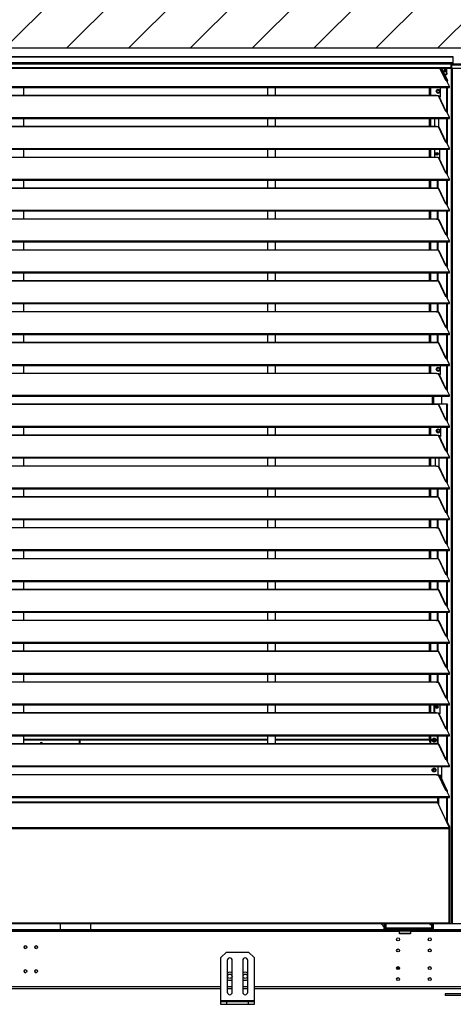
# Model space of a CAD drawing. Header units: millimetres. Extents: x 0 to 39025, y 0 to 11880.
# Tile 4 of 54: x 11210 to 11998, y 8102 to 9891. Entities that reach past the tile are written whole.
import ezdxf

# ---------------------------------------------------------------- set-up
doc = ezdxf.new("R2010")
doc.units = ezdxf.units.MM
doc.layers.add('ODMIKI funkcionalni', color=253, linetype='Continuous')

msp = doc.modelspace()

# ---------------------------------------------------------------- hatches: boundary and pattern name
at = {"layer": 'ODMIKI funkcionalni'}
h = msp.add_hatch(dxfattribs=at)
h.set_pattern_fill('ANSI31', color=256, scale=25)
h.set_pattern_definition([(45, (-564.38, 0), (-56.1266, 56.1266), [])])
h.paths.add_polyline_path([(14422.7, 10824.8), (9922.6, 10824.8), (9922.6, 8118.1), (10422.5, 8118.1), (10422.5, 9839.9), (13624.1, 9839.9), (13624.1, 8118.1), (14422.7, 8118.1)])

# ---------------------------------------------------------------- linework, layer by layer
at = {"color": 7, "linetype": 'Continuous', "lineweight": 25, "ltscale": 20}
for p, q in [((11996.7, 9823.9), (10423.6, 9823.9)), ((10423.7, 9823.9), (11996.7, 9823.9)), ((11996.7, 9823.9), (11996.7, 9811.4)), ((10423.7, 9813.5), (11996.7, 9813.5)), ((11993.2, 9810.6), (10427.1, 9810.6)), ((11993.2, 9813.5), (11993.2, 9803.4)), ((11996.7, 9812.5), (11993.2, 9812.5)), ((11993.6, 9812.4), (11993.2, 9812.4)), ((11993.6, 9811.4), (11993.2, 9811.4)), ((11994.7, 9810.9), (11993.2, 9811)), ((11994.7, 9809.9), (11993.2, 9810)), ((11993.8, 9809.5), (11993.2, 9809.6)), ((11993.8, 9808.5), (11993.2, 9808.6)), ((11993.8, 9808.4), (11993.2, 9808.5)), ((11994.2, 9808.5), (11993.2, 9808.5)), ((11993.6, 9812.4), (11993.6, 9811.4)), ((11993.6, 9812.4), (11996.7, 9812.4)), ((11993.6, 9811.4), (11996.7, 9811.4)), ((11993.8, 9809.5), (11993.8, 9808.5)), ((11994.7, 9809.5), (11993.8, 9809.5)), ((11994.3, 9808.4), (11993.8, 9808.4)), ((11993.8, 9808.4), (11993.9, 9808.3)), ((11993.9, 9808.3), (11994.7, 9808.3)), ((11993.9, 9808.3), (11993.9, 8248.1)), ((11994.7, 9810.9), (12050.7, 9810.9)), ((11994.7, 9810.9), (11994.7, 9804.4)), ((11994.7, 9809), (12050.7, 9809)), ((10427.1, 9804.5), (11993.2, 9804.5)), ((10427.1, 9803.4), (11993.2, 9803.4)), ((11983.9, 9780.6), (11973.2, 9803.4)), ((11984.9, 9780.8), (11974.3, 9803.4)), ((11975.4, 9803.4), (11986, 9780.7)), ((11976.3, 9803.4), (11986.9, 9780.7)), ((11985.1, 9791.4), (11982, 9791.4)), ((11983.1, 9803), (11982.5, 9800)), ((11982.5, 9800), (11983.1, 9796.8)), ((11982.5, 9800), (11983.7, 9800)), ((11984.1, 9791.4), (11985.1, 9794.4)), ((11985.1, 9794.4), (11985.1, 9803.4)), ((11985.1, 9794.4), (11986, 9794.4)), ((11986, 9794.4), (11985.1, 9791.4)), ((11986, 9794.4), (11986, 9803.4)), ((11994.7, 9804.4), (11995.7, 9803.4)), ((11995.7, 9803.5), (11995.7, 8248.1)), ((11995.7, 9803.4), (12049.7, 9803.4)), ((10429.7, 9769.7), (11990.6, 9769.7)), ((11985.4, 9780.8), (11983.9, 9780.6)), ((11990.6, 9769.7), (11985.4, 9780.8)), ((11986, 9779.6), (11986, 9780.7)), ((11986, 9780.7), (11986.9, 9780.7)), ((11986.9, 9777.5), (11986.9, 9780.7)), ((11990.6, 9768), (11990.6, 9769.7)), ((10429.7, 9768), (11990.6, 9768)), ((10453.2, 9753.9), (11967.2, 9753.9)), ((10453.2, 9753.6), (11967.2, 9753.6)), ((11217.7, 9753.9), (11217.7, 9768)), ((11660, 9768), (11660, 9753.9)), ((11675, 9753.9), (11675, 9768)), ((11954.7, 9753.9), (11954.7, 9768)), ((11956.7, 9753.9), (11956.7, 9768)), ((11967.2, 9752.8), (11967.2, 9753.9)), ((11970.7, 9752.8), (11967.2, 9752.8)), ((11967.6, 9759.9), (11968.1, 9760.2)), ((11983.9, 9724.5), (11970.7, 9752.8)), ((11974.2, 9752.3), (11972, 9752.3)), ((11984.9, 9724.7), (11972.2, 9751.9)), ((11972.4, 9762.7), (11972.8, 9762.9)), ((11972.5, 9751.3), (11974.2, 9751.3)), ((11974.2, 9751.3), (11974.2, 9768)), ((11986, 9723.5), (11986, 9768)), ((11986.9, 9721.4), (11986.9, 9768)), ((11985.4, 9724.8), (11983.9, 9724.5)), ((11990.6, 9713.6), (11985.4, 9724.8)), ((10429.7, 9713.6), (11990.6, 9713.6)), ((10429.7, 9711.9), (11990.6, 9711.9)), ((10453.2, 9697.8), (11967.2, 9697.8)), ((10453.2, 9697.5), (11967.2, 9697.5)), ((11217.7, 9697.8), (11217.7, 9711.9)), ((11660, 9711.9), (11660, 9697.8)), ((11675, 9697.8), (11675, 9711.9)), ((11954.7, 9697.8), (11954.7, 9711.9)), ((11956.7, 9697.8), (11956.7, 9711.9)), ((11964.2, 9697.8), (11964.2, 9711.9)), ((11967.2, 9696.7), (11967.2, 9697.8)), ((11970.7, 9711.9), (11970.7, 9696.7)), ((11970.7, 9711.9), (11970.7, 9696.7)), ((11970.7, 9711.6), (11970.7, 9711.6)), ((11986, 9667.4), (11986, 9711.9)), ((11986.9, 9665.4), (11986.9, 9711.9)), ((11990.6, 9711.9), (11990.6, 9713.6)), ((11970.7, 9696.7), (11967.2, 9696.7)), ((11983.9, 9668.4), (11970.7, 9696.7)), ((11984.9, 9668.6), (11972.2, 9695.8)), ((11985.4, 9668.7), (11983.9, 9668.4)), ((11990.6, 9657.5), (11985.4, 9668.7)), ((10429.7, 9657.5), (11990.6, 9657.5)), ((10429.7, 9655.8), (11990.6, 9655.8)), ((11217.7, 9641.7), (11217.7, 9655.8)), ((11660, 9655.8), (11660, 9641.7)), ((11675, 9641.7), (11675, 9655.8)), ((11954.7, 9641.7), (11954.7, 9655.8)), ((11956.7, 9641.7), (11956.7, 9655.8)), ((11963.7, 9655.8), (11963.7, 9641.7)), ((11972.9, 9655.8), (11972.9, 9638.3)), ((11986, 9611.3), (11986, 9655.8)), ((11986.9, 9609.3), (11986.9, 9655.8)), ((11990.6, 9655.8), (11990.6, 9657.5)), ((10453.2, 9641.7), (11967.2, 9641.7)), ((10453.2, 9641.4), (11967.2, 9641.4)), ((11967.2, 9640.6), (11967.2, 9641.7)), ((11970.7, 9640.6), (11967.2, 9640.6)), ((11983.9, 9612.3), (11970.7, 9640.6)), ((11984.9, 9612.5), (11972.2, 9639.7)), ((11985.4, 9612.6), (11983.9, 9612.3)), ((11990.6, 9601.4), (11985.4, 9612.6)), ((10429.7, 9601.4), (11990.6, 9601.4)), ((10429.7, 9599.7), (11990.6, 9599.7)), ((11217.7, 9585.6), (11217.7, 9599.7)), ((11660, 9599.7), (11660, 9585.6)), ((11675, 9585.6), (11675, 9599.7)), ((11954.7, 9585.6), (11954.7, 9599.7)), ((11956.7, 9585.6), (11956.7, 9599.7)), ((11969.2, 9584.5), (11969.2, 9599.7)), ((11970.2, 9584.5), (11970.2, 9599.7)), ((11986, 9555.2), (11986, 9599.7)), ((11986.9, 9553.2), (11986.9, 9599.7)), ((11990.6, 9599.7), (11990.6, 9601.4)), ((10453.2, 9585.6), (11967.2, 9585.6)), ((10453.2, 9585.3), (11967.2, 9585.3)), ((11967.2, 9584.5), (11967.2, 9585.6)), ((11970.7, 9584.5), (11967.2, 9584.5)), ((11983.9, 9556.2), (11970.7, 9584.5)), ((11984.9, 9556.4), (11972.2, 9583.6)), ((11985.4, 9556.5), (11983.9, 9556.2)), ((11990.6, 9545.3), (11985.4, 9556.5)), ((10429.7, 9545.3), (11990.6, 9545.3)), ((10429.7, 9543.7), (11990.6, 9543.7)), ((11217.7, 9529.5), (11217.7, 9543.7)), ((11660, 9543.7), (11660, 9529.5)), ((11675, 9529.5), (11675, 9543.7)), ((11954.7, 9529.5), (11954.7, 9543.7)), ((11956.7, 9529.5), (11956.7, 9543.7)), ((11969.2, 9528.4), (11969.2, 9543.7)), ((11970.2, 9528.4), (11970.2, 9543.7)), ((11986, 9499.1), (11986, 9543.7)), ((11986.9, 9497.1), (11986.9, 9543.7)), ((11990.6, 9543.7), (11990.6, 9545.3)), ((10453.2, 9529.5), (11967.2, 9529.5)), ((10453.2, 9529.2), (11967.2, 9529.2)), ((11967.2, 9528.4), (11967.2, 9529.5)), ((11970.7, 9528.4), (11967.2, 9528.4)), ((11983.9, 9500.2), (11970.7, 9528.4)), ((11984.9, 9500.3), (11972.2, 9527.5)), ((10429.7, 9489.2), (11990.6, 9489.2)), ((10429.7, 9487.6), (11990.6, 9487.6)), ((11217.7, 9473.4), (11217.7, 9487.6)), ((11660, 9487.6), (11660, 9473.4)), ((11675, 9473.4), (11675, 9487.6)), ((11954.7, 9473.4), (11954.7, 9487.6)), ((11956.7, 9473.4), (11956.7, 9487.6)), ((11969.2, 9472.3), (11969.2, 9487.6)), ((11970.2, 9472.3), (11970.2, 9487.6)), ((11985.4, 9500.4), (11983.9, 9500.2)), ((11990.6, 9489.2), (11985.4, 9500.4)), ((11986, 9443), (11986, 9487.6)), ((11986.9, 9441), (11986.9, 9487.6)), ((11990.6, 9487.6), (11990.6, 9489.2)), ((10453.2, 9473.4), (11967.2, 9473.4)), ((10453.2, 9473.1), (11967.2, 9473.1)), ((11967.2, 9472.3), (11967.2, 9473.4)), ((11970.7, 9472.3), (11967.2, 9472.3)), ((11983.9, 9444.1), (11970.7, 9472.3)), ((11984.9, 9444.2), (11972.2, 9471.4)), ((10429.7, 9433.1), (11990.6, 9433.1)), ((10429.7, 9431.5), (11990.6, 9431.5)), ((11217.7, 9417.3), (11217.7, 9431.5)), ((11660, 9431.5), (11660, 9417.3)), ((11675, 9417.3), (11675, 9431.5)), ((11954.7, 9417.3), (11954.7, 9431.5)), ((11956.7, 9417.3), (11956.7, 9431.5)), ((11969.2, 9416.2), (11969.2, 9431.5)), ((11970.2, 9416.2), (11970.2, 9431.5)), ((11985.4, 9444.3), (11983.9, 9444.1)), ((11990.6, 9433.1), (11985.4, 9444.3)), ((11986, 9386.9), (11986, 9431.5)), ((11986.9, 9384.9), (11986.9, 9431.5)), ((11990.6, 9431.5), (11990.6, 9433.1)), ((10453.2, 9417.3), (11967.2, 9417.3)), ((10453.2, 9417), (11967.2, 9417)), ((11967.2, 9416.2), (11967.2, 9417.3)), ((11970.7, 9416.2), (11967.2, 9416.2)), ((11983.9, 9388), (11970.7, 9416.2)), ((11984.9, 9388.1), (11972.2, 9415.4)), ((10429.7, 9377), (11990.6, 9377)), ((10429.7, 9375.4), (11990.6, 9375.4)), ((11217.7, 9361.2), (11217.7, 9375.4)), ((11660, 9375.4), (11660, 9361.2)), ((11675, 9361.2), (11675, 9375.4)), ((11954.7, 9361.2), (11954.7, 9375.4)), ((11956.7, 9361.2), (11956.7, 9375.4)), ((11969.2, 9360.1), (11969.2, 9375.4)), ((11970.2, 9360.1), (11970.2, 9375.4)), ((11985.4, 9388.2), (11983.9, 9388)), ((11990.6, 9377), (11985.4, 9388.2)), ((11986, 9330.8), (11986, 9375.4)), ((11986.9, 9328.8), (11986.9, 9375.4)), ((11990.6, 9375.4), (11990.6, 9377)), ((10453.2, 9361.2), (11967.2, 9361.2)), ((10453.2, 9360.9), (11967.2, 9360.9)), ((11967.2, 9360.1), (11967.2, 9361.2)), ((11970.7, 9360.1), (11967.2, 9360.1)), ((11983.9, 9331.9), (11970.7, 9360.1)), ((11984.9, 9332.1), (11972.2, 9359.3)), ((11985.4, 9332.1), (11983.9, 9331.9)), ((11990.6, 9320.9), (11985.4, 9332.1)), ((10429.7, 9320.9), (11990.6, 9320.9)), ((10429.7, 9319.3), (11990.6, 9319.3)), ((10453.2, 9305.1), (11967.2, 9305.1)), ((10453.2, 9304.9), (11967.2, 9304.9)), ((11217.7, 9305.1), (11217.7, 9319.3)), ((11660, 9319.3), (11660, 9305.1)), ((11675, 9305.1), (11675, 9319.3)), ((11954.7, 9305.1), (11954.7, 9319.3)), ((11956.7, 9305.1), (11956.7, 9319.3)), ((11967.2, 9304.1), (11967.2, 9305.1)), ((11970.7, 9304.1), (11967.2, 9304.1)), ((11969.2, 9304.1), (11969.2, 9319.3)), ((11970.2, 9304.1), (11970.2, 9319.3)), ((11983.9, 9275.8), (11970.7, 9304.1)), ((11986, 9274.8), (11986, 9319.3)), ((11986.9, 9272.7), (11986.9, 9319.3)), ((11990.6, 9319.3), (11990.6, 9320.9)), ((11984.9, 9276), (11972.2, 9303.2)), ((11985.4, 9276), (11983.9, 9275.8)), ((11990.6, 9264.8), (11985.4, 9276)), ((10429.7, 9264.8), (11990.6, 9264.8)), ((10429.7, 9263.2), (11990.6, 9263.2)), ((11217.7, 9249.1), (11217.7, 9263.2)), ((11660, 9263.2), (11660, 9249.1)), ((11675, 9249.1), (11675, 9263.2)), ((11954.7, 9249.1), (11954.7, 9263.2)), ((11956.7, 9249.1), (11956.7, 9263.2)), ((11967.6, 9254.9), (11968.1, 9255.2)), ((11972.4, 9257.7), (11972.8, 9257.9)), ((11974.2, 9246.3), (11974.2, 9263.2)), ((11986, 9218.7), (11986, 9263.2)), ((11986.9, 9216.6), (11986.9, 9263.2)), ((11990.6, 9263.2), (11990.6, 9264.8)), ((10453.2, 9249.1), (11967.2, 9249.1)), ((10453.2, 9248.8), (11967.2, 9248.8)), ((11967.2, 9248), (11967.2, 9249.1)), ((11970.7, 9248), (11967.2, 9248)), ((11983.9, 9219.7), (11970.7, 9248)), ((11974.2, 9247.3), (11972.1, 9247.3)), ((11984.9, 9219.9), (11972.2, 9247.1)), ((11972.6, 9246.3), (11974.2, 9246.3)), ((11985.4, 9219.9), (11983.9, 9219.7)), ((11990.6, 9208.8), (11985.4, 9219.9)), ((10429.7, 9208.8), (11990.6, 9208.8)), ((10429.7, 9207.1), (11990.6, 9207.1)), ((11954.7, 9207.1), (11954.7, 9207.1)), ((11954.7, 9207.1), (11986.3, 9207.1)), ((11956.7, 9207.1), (11956.7, 9207.1)), ((11959.2, 9207.1), (11959.2, 9193)), ((11962, 9207.1), (11962, 9193)), ((11969.2, 9207.1), (11969.2, 9207.1)), ((11970.2, 9207.1), (11970.2, 9207.1)), ((11976.6, 9193), (11976.6, 9207.1)), ((11985.3, 9207.1), (11985.4, 9207.1)), ((11986.3, 9207.1), (11986.3, 9207.1)), ((11990.6, 9207.1), (11990.6, 9208.8)), ((10434, 9193), (11986.3, 9193)), ((10453.2, 9192.7), (11967.2, 9192.7)), ((11967.2, 9191.9), (11967.2, 9193)), ((11970.7, 9191.9), (11967.2, 9191.9)), ((11969.2, 9191.9), (11969.2, 9193)), ((11970.2, 9191.9), (11970.2, 9193)), ((11983.9, 9163.6), (11970.7, 9191.9)), ((11984.9, 9163.8), (11972.2, 9191)), ((11986, 9191), (11985.3, 9193)), ((11986, 9162.6), (11986, 9191)), ((11986.9, 9191), (11986, 9191)), ((11986.3, 9193), (11986.9, 9191)), ((11986.9, 9160.5), (11986.9, 9191)), ((11985.4, 9163.9), (11983.9, 9163.6)), ((11990.6, 9152.7), (11985.4, 9163.9)), ((10429.7, 9152.7), (11990.6, 9152.7)), ((10429.7, 9151), (11990.6, 9151)), ((11217.7, 9136.9), (11217.7, 9151)), ((11660, 9151), (11660, 9136.9)), ((11675, 9136.9), (11675, 9151)), ((11954.7, 9136.9), (11954.7, 9151)), ((11956.7, 9136.9), (11956.7, 9151)), ((11967.6, 9145.8), (11968.1, 9145.5)), ((11972.4, 9143), (11972.8, 9142.8)), ((11974.6, 9151), (11974.6, 9134.1)), ((11986, 9106.5), (11986, 9151)), ((11986.9, 9104.5), (11986.9, 9151)), ((11990.6, 9151), (11990.6, 9152.7)), ((10453.2, 9136.9), (11967.2, 9136.9)), ((10453.2, 9136.6), (11967.2, 9136.6)), ((11967.2, 9135.8), (11967.2, 9136.9)), ((11970.7, 9135.8), (11967.2, 9135.8)), ((11983.9, 9107.5), (11970.7, 9135.8)), ((11973.2, 9135.1), (11972.1, 9135.1)), ((11984.9, 9107.7), (11972.2, 9134.9)), ((11972.6, 9134.1), (11974.6, 9134.1)), ((11973.2, 9135.1), (11974.6, 9136.4)), ((11985.4, 9107.8), (11983.9, 9107.5)), ((11990.6, 9096.6), (11985.4, 9107.8)), ((10429.7, 9096.6), (11990.6, 9096.6)), ((10429.7, 9094.9), (11990.6, 9094.9)), ((11217.7, 9080.8), (11217.7, 9094.9)), ((11660, 9094.9), (11660, 9080.8)), ((11675, 9080.8), (11675, 9094.9)), ((11954.7, 9080.8), (11954.7, 9094.9)), ((11956.7, 9080.8), (11956.7, 9094.9)), ((11965.2, 9080.8), (11965.2, 9094.9)), ((11971.3, 9094.9), (11971.3, 9079.6)), ((11986, 9050.4), (11986, 9094.9)), ((11986.9, 9048.4), (11986.9, 9094.9)), ((11990.6, 9094.9), (11990.6, 9096.6)), ((10453.2, 9080.8), (11967.2, 9080.8)), ((10453.2, 9080.5), (11967.2, 9080.5)), ((11967.2, 9079.7), (11967.2, 9080.8)), ((11970.7, 9079.7), (11967.2, 9079.7)), ((11983.9, 9051.4), (11970.7, 9079.7)), ((11984.9, 9051.6), (11972.2, 9078.8)), ((10429.7, 9040.5), (11990.6, 9040.5)), ((10429.7, 9038.8), (11990.6, 9038.8)), ((11217.7, 9024.7), (11217.7, 9038.8)), ((11660, 9038.8), (11660, 9024.7)), ((11675, 9024.7), (11675, 9038.8)), ((11954.7, 9024.7), (11954.7, 9038.8)), ((11956.7, 9024.7), (11956.7, 9038.8)), ((11969.2, 9023.6), (11969.2, 9038.8)), ((11970.2, 9023.6), (11970.2, 9038.8)), ((11985.4, 9051.7), (11983.9, 9051.4)), ((11990.6, 9040.5), (11985.4, 9051.7)), ((11986, 8994.3), (11986, 9038.8)), ((11986.9, 8992.3), (11986.9, 9038.8)), ((11990.6, 9038.8), (11990.6, 9040.5)), ((10453.2, 9024.7), (11967.2, 9024.7)), ((10453.2, 9024.4), (11967.2, 9024.4)), ((11967.2, 9023.6), (11967.2, 9024.7)), ((11970.7, 9023.6), (11967.2, 9023.6)), ((11983.9, 8995.3), (11970.7, 9023.6)), ((11984.9, 8995.5), (11972.2, 9022.7)), ((10429.7, 8984.4), (11990.6, 8984.4)), ((10429.7, 8982.8), (11990.6, 8982.8)), ((11217.7, 8968.6), (11217.7, 8982.8)), ((11660, 8982.8), (11660, 8968.6)), ((11675, 8968.6), (11675, 8982.8)), ((11954.7, 8968.6), (11954.7, 8982.8)), ((11956.7, 8968.6), (11956.7, 8982.8)), ((11969.2, 8967.5), (11969.2, 8982.8)), ((11970.2, 8967.5), (11970.2, 8982.8)), ((11985.4, 8995.6), (11983.9, 8995.3)), ((11990.6, 8984.4), (11985.4, 8995.6)), ((11986, 8938.2), (11986, 8982.8)), ((11986.9, 8936.2), (11986.9, 8982.8)), ((11990.6, 8982.8), (11990.6, 8984.4)), ((10453.2, 8968.6), (11967.2, 8968.6)), ((10453.2, 8968.3), (11967.2, 8968.3)), ((11967.2, 8967.5), (11967.2, 8968.6)), ((11970.7, 8967.5), (11967.2, 8967.5)), ((11970.7, 8967.5), (11983.6, 8939.8)), ((11984.9, 8939.4), (11972.2, 8966.6)), ((10429.7, 8928.3), (11990.6, 8928.3)), ((11983.9, 8939.3), (11983.6, 8939.8)), ((11985.4, 8939.5), (11983.9, 8939.3)), ((11990.6, 8928.3), (11985.4, 8939.5)), ((11990.6, 8926.7), (11990.6, 8928.3)), ((10429.7, 8926.7), (11990.6, 8926.7)), ((10453.2, 8912.5), (11967.2, 8912.5)), ((10453.2, 8912.2), (11967.2, 8912.2)), ((11217.7, 8912.5), (11217.7, 8926.7)), ((11660, 8926.7), (11660, 8912.5)), ((11675, 8912.5), (11675, 8926.7)), ((11954.7, 8912.5), (11954.7, 8926.7)), ((11956.7, 8912.5), (11956.7, 8926.7)), ((11967.2, 8911.4), (11967.2, 8912.5)), ((11970.7, 8911.4), (11967.2, 8911.4)), ((11969.2, 8911.4), (11969.2, 8926.7)), ((11970.2, 8911.4), (11970.2, 8926.7)), ((11970.7, 8911.4), (11983.6, 8883.7)), ((11984.9, 8883.3), (11972.2, 8910.5)), ((11986, 8882.1), (11986, 8926.7)), ((11986.9, 8880.1), (11986.9, 8926.7)), ((11983.9, 8883.2), (11983.6, 8883.7)), ((11985.4, 8883.4), (11983.9, 8883.2)), ((11990.6, 8872.2), (11985.4, 8883.4)), ((10429.7, 8872.2), (11990.6, 8872.2)), ((10429.7, 8870.6), (11990.6, 8870.6)), ((10453.2, 8856.4), (11967.2, 8856.4)), ((11217.7, 8856.4), (11217.7, 8870.6)), ((11660, 8870.6), (11660, 8856.4)), ((11675, 8856.4), (11675, 8870.6)), ((11954.7, 8856.4), (11954.7, 8870.6)), ((11956.7, 8856.4), (11956.7, 8870.6)), ((11967.2, 8855.3), (11967.2, 8856.4)), ((11969.2, 8855.3), (11969.2, 8870.6)), ((11970.2, 8855.3), (11970.2, 8870.6)), ((11986, 8826), (11986, 8870.6)), ((11986.9, 8824), (11986.9, 8870.6)), ((11990.6, 8870.6), (11990.6, 8872.2)), ((10453.2, 8856.1), (11967.2, 8856.1)), ((11970.7, 8855.3), (11967.2, 8855.3)), ((11983.9, 8827.1), (11970.7, 8855.3)), ((11984.9, 8827.2), (11972.2, 8854.5)), ((11985.4, 8827.3), (11983.9, 8827.1)), ((11990.6, 8816.1), (11985.4, 8827.3)), ((10429.7, 8816.1), (11990.6, 8816.1)), ((10429.7, 8814.5), (11990.6, 8814.5)), ((11217.7, 8800.3), (11217.7, 8814.5)), ((11660, 8814.5), (11660, 8800.3)), ((11675, 8800.3), (11675, 8814.5)), ((11954.7, 8800.3), (11954.7, 8814.5)), ((11956.7, 8800.3), (11956.7, 8814.5)), ((11969.2, 8799.2), (11969.2, 8814.5)), ((11970.2, 8799.2), (11970.2, 8814.5)), ((11986, 8769.9), (11986, 8814.5)), ((11986.9, 8767.9), (11986.9, 8814.5)), ((11990.6, 8814.5), (11990.6, 8816.1)), ((10453.2, 8800.3), (11967.2, 8800.3)), ((10453.2, 8800), (11967.2, 8800)), ((11967.2, 8799.2), (11967.2, 8800.3)), ((11970.7, 8799.2), (11967.2, 8799.2)), ((11983.9, 8771), (11970.7, 8799.2)), ((11984.9, 8771.2), (11972.2, 8798.4)), ((11985.4, 8771.2), (11983.9, 8771)), ((11990.6, 8760), (11985.4, 8771.2)), ((10429.7, 8760), (11990.6, 8760)), ((10429.7, 8758.4), (11990.6, 8758.4)), ((11217.7, 8744.2), (11217.7, 8758.4)), ((11660, 8758.4), (11660, 8744.2)), ((11675, 8744.2), (11675, 8758.4)), ((11954.7, 8744.2), (11954.7, 8758.4)), ((11956.7, 8744.2), (11956.7, 8758.4)), ((11969.2, 8743.2), (11969.2, 8758.4)), ((11970.2, 8743.2), (11970.2, 8758.4)), ((11986, 8713.9), (11986, 8758.4)), ((11986.9, 8711.8), (11986.9, 8758.4)), ((11990.6, 8758.4), (11990.6, 8760)), ((10453.2, 8744.2), (11967.2, 8744.2)), ((10453.2, 8744), (11967.2, 8744)), ((11967.2, 8743.2), (11967.2, 8744.2)), ((11970.7, 8743.2), (11967.2, 8743.2)), ((11983.9, 8714.9), (11970.7, 8743.2)), ((11984.9, 8715.1), (11972.2, 8742.3)), ((11985.4, 8715.1), (11983.9, 8714.9)), ((11990.6, 8703.9), (11985.4, 8715.1)), ((10429.7, 8703.9), (11990.6, 8703.9)), ((10429.7, 8702.3), (11990.6, 8702.3)), ((11217.7, 8688.2), (11217.7, 8702.3)), ((11660, 8702.3), (11660, 8688.2)), ((11675, 8688.2), (11675, 8702.3)), ((11954.7, 8688.2), (11954.7, 8702.3)), ((11956.7, 8688.2), (11956.7, 8702.3)), ((11969.2, 8687.1), (11969.2, 8702.3)), ((11970.2, 8687.1), (11970.2, 8702.3)), ((11986, 8657.8), (11986, 8702.3)), ((11986.9, 8655.7), (11986.9, 8702.3)), ((11990.6, 8702.3), (11990.6, 8703.9)), ((10453.2, 8688.2), (11967.2, 8688.2)), ((10453.2, 8687.9), (11967.2, 8687.9)), ((11967.2, 8687.1), (11967.2, 8688.2)), ((11970.7, 8687.1), (11967.2, 8687.1)), ((11983.9, 8658.8), (11970.7, 8687.1)), ((11984.9, 8659), (11972.2, 8686.2)), ((10429.7, 8647.9), (11990.6, 8647.9)), ((10429.7, 8646.2), (11990.6, 8646.2)), ((11217.7, 8632.1), (11217.7, 8646.2)), ((11660, 8646.2), (11660, 8632.1)), ((11675, 8632.1), (11675, 8646.2)), ((11954.7, 8632.1), (11954.7, 8646.2)), ((11956.7, 8632.1), (11956.7, 8646.2)), ((11963.2, 8632.1), (11963.2, 8646.2)), ((11963.7, 8646.2), (11963.7, 8633.9)), ((11973, 8646.2), (11973, 8629.8)), ((11985.4, 8659), (11983.9, 8658.8)), ((11990.6, 8647.9), (11985.4, 8659)), ((11986, 8601.7), (11986, 8646.2)), ((11986.9, 8599.6), (11986.9, 8646.2)), ((11990.6, 8646.2), (11990.6, 8647.9)), ((10453.2, 8632.1), (11967.2, 8632.1)), ((10453.2, 8631.8), (11967.2, 8631.8)), ((11963.7, 8633.9), (11965.5, 8632.1)), ((11967.2, 8631), (11967.2, 8632.1)), ((11970.7, 8631), (11967.2, 8631)), ((11983.9, 8602.7), (11970.7, 8631)), ((11971, 8630.9), (11973, 8630.9)), ((11984.9, 8602.9), (11972.2, 8630.1)), ((11972.4, 8629.8), (11973, 8629.8)), ((10429.7, 8591.8), (11990.6, 8591.8)), ((10429.7, 8590.1), (11990.6, 8590.1)), ((11217.7, 8576), (11217.7, 8590.1)), ((11660, 8590.1), (11660, 8576)), ((11675, 8576), (11675, 8590.1)), ((11954.7, 8585), (11954.7, 8590.1)), ((11956.7, 8576), (11956.7, 8590.1)), ((11969.2, 8574.9), (11969.2, 8590.1)), ((11970.2, 8574.9), (11970.2, 8590.1)), ((11985.4, 8603), (11983.9, 8602.7)), ((11990.6, 8591.8), (11985.4, 8603)), ((11986, 8545.6), (11986, 8590.1)), ((11986.9, 8545), (11986.9, 8590.1)), ((11990.6, 8590.1), (11990.6, 8591.8)), ((10453.2, 8576), (11967.2, 8576)), ((10453.2, 8575.7), (11967.2, 8575.7)), ((11217.7, 8584.2), (11660, 8584.2)), ((11217.7, 8583.1), (11660, 8583.1)), ((11318.7, 8582.4), (11217.7, 8582.4)), ((11318.7, 8576), (11318.7, 8582.4)), ((11319.7, 8582.4), (11319.7, 8576)), ((11660, 8582.4), (11319.7, 8582.4)), ((11675, 8584.2), (11952.9, 8584.2)), ((11675, 8583.1), (11952.9, 8583.1)), ((11956.1, 8582.4), (11675, 8582.4)), ((11952.9, 8584.2), (11954.7, 8585.4)), ((11955.8, 8585), (11952.9, 8583.1)), ((11952.9, 8583.1), (11952.9, 8584.2)), ((11956.7, 8585), (11954.7, 8585)), ((11956.1, 8585), (11956.1, 8576)), ((11960.2, 8580.9), (11960.6, 8581.2)), ((11960.3, 8582.4), (11965.2, 8582.4)), ((11961.5, 8584.5), (11961.5, 8582.4)), ((11964.9, 8583.7), (11965.4, 8583.9)), ((11967.2, 8574.9), (11967.2, 8576)), ((11970.7, 8574.9), (11967.2, 8574.9)), ((11983.9, 8546.6), (11970.7, 8574.9)), ((11984.9, 8546.8), (11972.2, 8574)), ((10429.7, 8535.7), (11990.6, 8535.7)), ((11985.4, 8546.9), (11983.9, 8546.6)), ((11990.6, 8535.7), (11985.4, 8546.9)), ((11986.3, 8545), (11986.9, 8545)), ((11986.9, 8545), (11986.7, 8544.1)), ((11990.6, 8534), (11990.6, 8535.7)), ((10429.7, 8534), (11990.6, 8534)), ((10453.2, 8519.9), (11967.2, 8519.9)), ((10453.2, 8519.6), (11967.2, 8519.6)), ((11960.2, 8526.3), (11960.6, 8526.6)), ((11961.5, 8529.9), (11961.5, 8525.8)), ((11964.9, 8529.1), (11965.4, 8529.3)), ((11967.2, 8518.8), (11967.2, 8519.9)), ((11970.7, 8518.8), (11967.2, 8518.8)), ((11969.4, 8534), (11969.4, 8518.8)), ((11969.4, 8518.8), (11976.6, 8518.8)), ((11983.9, 8490.5), (11970.7, 8518.8)), ((11984.9, 8490.7), (11972.2, 8517.9)), ((11972.7, 8516.9), (11974.2, 8516.9)), ((11985.6, 8490.4), (11973.2, 8516.9)), ((11986.5, 8490.4), (11974.2, 8516.9)), ((11976.6, 8511.6), (11976.6, 8534)), ((11985.4, 8490.8), (11983.9, 8490.5)), ((11990.6, 8479.6), (11985.4, 8490.8)), ((11985.6, 8490.4), (11985.6, 8490.4)), ((11986.5, 8490.4), (11985.6, 8490.4)), ((11986.5, 8490.4), (11986.5, 8488.3)), ((10429.7, 8479.6), (11990.6, 8479.6)), ((10429.7, 8477.9), (11990.6, 8477.9)), ((11969.4, 8469.3), (10450.9, 8469.3)), ((11969.4, 8468.5), (10450.9, 8468.5)), ((11969.4, 8468.5), (11969.4, 8477.9)), ((11990.6, 8423), (11969.4, 8468.5)), ((11970.9, 8477.9), (11970.9, 8465.3)), ((11985.6, 8477.9), (11985.6, 8434.2)), ((11986.5, 8477.9), (11986.5, 8434.2)), ((11990.6, 8477.9), (11990.6, 8479.6)), ((11990.4, 8424), (11985.6, 8434.2)), ((11985.6, 8434.2), (11986.5, 8434.2)), ((11991.3, 8424), (11986.5, 8434.2)), ((10429.2, 8421.4), (11991.2, 8421.4)), ((11990.6, 8423), (10429.8, 8423)), ((11989.4, 8422.2), (11990.6, 8422.2)), ((11989.4, 8421.4), (11989.4, 8248.1)), ((11990.4, 8423.4), (11990.4, 8424)), ((11991.3, 8424), (11990.4, 8424)), ((11990.4, 8422.2), (11990.4, 8421.6)), ((11990.4, 8422.1), (11991.4, 8422.1)), ((11990.6, 8422.2), (11990.6, 8423)), ((11990.6, 8422.3), (11991.3, 8422.3)), ((11991.3, 8422.3), (11991.3, 8424)), ((11991.4, 8249.4), (11991.4, 8422.1)), ((12744.2, 8248.1), (10424.7, 8248.1)), ((10430.9, 8250.1), (11989.4, 8250.1)), ((11866.6, 8248.1), (11872.4, 8242.3)), ((11870.8, 8248.1), (11872.4, 8246.6)), ((11872.4, 8240.4), (11872.4, 8248.1)), ((11874.4, 8240.4), (11874.4, 8248.1)), ((11875.2, 8248.1), (11875.2, 8240.1)), ((11955.4, 8248.1), (11955.4, 8247.1)), ((11959.4, 8248.1), (11959.4, 8240.4)), ((11961.4, 8248.1), (11961.4, 8240.4)), ((11991.3, 8249.2), (11989.4, 8249.2)), ((11989.4, 8249.1), (11991.3, 8249.1)), ((11990.4, 8249.5), (11990.4, 8249.2)), ((11991.3, 8249.1), (11991.3, 8248.1)), ((10483.5, 8238.1), (13586.4, 8238.1)), ((13561.9, 8235.1), (10483.5, 8235.1)), ((11900.2, 8234.3), (10711.4, 8234.3)), ((11874.4, 8240.4), (11872.4, 8240.4)), ((11872.4, 8238.1), (11872.4, 8240.1)), ((11872.4, 8240.1), (11961.4, 8240.1)), ((11874.3, 8240.4), (11874.6, 8240.1)), ((11874.4, 8240.9), (11959.4, 8240.9)), ((11882.4, 8240.1), (11882.4, 8238.1)), ((11900.2, 8230.1), (11900.2, 8235.1)), ((11920.2, 8234.8), (11900.2, 8234.8)), ((11920.2, 8230.8), (11900.2, 8230.8)), ((11920.2, 8230.1), (11900.2, 8230.1)), ((11920.2, 8235.1), (11920.2, 8230.1)), ((12125.2, 8234.3), (11920.2, 8234.3)), ((11951.4, 8238.1), (11951.4, 8240.1)), ((11955.4, 8247.1), (11959.4, 8247.1)), ((11958.6, 8240.1), (11958.6, 8247.1)), ((11959.4, 8240.4), (11961.4, 8240.4)), ((11961.4, 8240.1), (11961.4, 8238.1)), ((11219.9, 8208.5), (11221.7, 8208.5)), ((11239.3, 8208.5), (11241.1, 8208.5)), ((11585.8, 8197.1), (11575.8, 8187.1)), ((11585.8, 8197.1), (11625.8, 8197.1)), ((11635.8, 8187.1), (11625.8, 8197.1)), ((11575.8, 8102.1), (11575.8, 8187.1)), ((11587.3, 8182.1), (11587.3, 8124.1)), ((11596.3, 8124.1), (11596.3, 8182.1)), ((11615.3, 8182.1), (11615.3, 8124.1)), ((11624.3, 8124.1), (11624.3, 8182.1)), ((11635.8, 8187.1), (11635.8, 8102.1)), ((11894.8, 8167.7), (11900, 8167.7)), ((11895.1, 8169.3), (11899.7, 8169.3)), ((11575.8, 8133.9), (10960.8, 8133.9)), ((11575.8, 8130.1), (10960.8, 8130.1)), ((11596.3, 8133.9), (11587.3, 8133.9)), ((11596.3, 8130.1), (11587.3, 8130.1)), ((11624.3, 8133.9), (11615.3, 8133.9)), ((11624.3, 8130.1), (11615.3, 8130.1)), ((12409.6, 8133.9), (11635.8, 8133.9)), ((12409.6, 8130.1), (11635.8, 8130.1)), ((11575.8, 8109.1), (11635.8, 8109.1)), ((11575.8, 8107.1), (11635.8, 8107.1)), ((11585.8, 8107.1), (11585.8, 8102.1)), ((11625.8, 8102.1), (11625.8, 8107.1)), ((11982.7, 8121.1), (11982.7, 8118.1)), ((12062.7, 8121.1), (11982.7, 8121.1)), ((12062.7, 8118.1), (11982.7, 8118.1)), ((11635.8, 8102.1), (11575.8, 8102.1))]:
    msp.add_line(p, q, dxfattribs=at)
at = {"color": 7, "linetype": 'Continuous', "lineweight": 25, "ltscale": 20, "flags": 128}
for points in [[(11996.7, 9823.9), (11996.7, 9823.9), (11996.7, 9823.9)], [(11981.5, 9799.9), (11981.5, 9800.3), (11981.5, 9800.6), (11981.5, 9801), (11981.6, 9801.3), (11981.6, 9801.6), (11981.7, 9801.9), (11981.8, 9802.2), (11981.8, 9802.5), (11981.9, 9802.7), (11982, 9802.9), (11982.1, 9803.1), (11982.2, 9803.2), (11982.3, 9803.3), (11982.4, 9803.4), (11982.6, 9803.4), (11982.7, 9803.4), (11982.8, 9803.3), (11982.9, 9803.3), (11983, 9803.1), (11983.1, 9803), (11983.2, 9802.8), (11983.3, 9802.6), (11983.4, 9802.3), (11983.4, 9802.1), (11983.5, 9801.8), (11983.5, 9801.5), (11983.6, 9801.1), (11983.6, 9800.8), (11983.6, 9800.4), (11983.7, 9800.1), (11983.7, 9799.7), (11983.6, 9799.4), (11983.6, 9799), (11983.6, 9798.7), (11983.5, 9798.3), (11983.5, 9798), (11983.4, 9797.7), (11983.4, 9797.5), (11983.3, 9797.2), (11983.2, 9797), (11983.1, 9796.8), (11983, 9796.7), (11982.9, 9796.5), (11982.8, 9796.5), (11982.7, 9796.4), (11982.6, 9796.4), (11982.4, 9796.4), (11982.3, 9796.5), (11982.2, 9796.6), (11982.1, 9796.7), (11982, 9796.9), (11981.9, 9797.1), (11981.8, 9797.3), (11981.8, 9797.6), (11981.7, 9797.9), (11981.6, 9798.2), (11981.6, 9798.5), (11981.5, 9798.8), (11981.5, 9799.2), (11981.5, 9799.5), (11981.5, 9799.9)], [(11972.2, 9762.1), (11972.5, 9762.4), (11972.5, 9762.4)], [(11967.8, 9144), (11967.9, 9144), (11968.2, 9143.8), (11968.6, 9143.7), (11968.9, 9143.5), (11969.1, 9143.4), (11969.4, 9143.2), (11969.6, 9143.1), (11969.7, 9142.9), (11969.9, 9142.8), (11970, 9142.7), (11970.1, 9142.6), (11970.1, 9142.5), (11970.2, 9142.4), (11970.2, 9142.4), (11970.2, 9142.4), (11970.2, 9142.4), (11970.2, 9142.4), (11970.2, 9142.5), (11970.2, 9142.5), (11970.2, 9142.5), (11970.2, 9142.5), (11970.2, 9142.5), (11970.1, 9142.4), (11970.1, 9142.3), (11970, 9142.2), (11969.9, 9142.1), (11969.7, 9142), (11969.6, 9141.9)], [(11968.6, 9143.6), (11968.3, 9143.2), (11968.1, 9143)], [(11283.7, 8248.1), (11283.7, 8242.2), (11283.7, 8238.1)], [(11339.7, 8238.1), (11339.7, 8241.9), (11339.7, 8248.1)], [(11990.4, 8249.2), (11990.4, 8249.4), (11990.4, 8249.5), (11990.3, 8249.6), (11990.2, 8249.7), (11990.1, 8249.8), (11989.9, 8249.9), (11989.7, 8250), (11989.4, 8250.1)], [(11991.3, 8249.2), (11991.4, 8249.4), (11991.4, 8249.5), (11991.3, 8249.6), (11991, 8249.7), (11990.7, 8249.8), (11990.3, 8249.9), (11989.9, 8250), (11989.4, 8250.1)]]:
    msp.add_lwpolyline(points, dxfattribs=at)
at = {"color": 7, "linetype": 'Continuous', "lineweight": 25, "ltscale": 400}
for centre, radius in [((11970.2, 9761.3), 3.5), ((11970.2, 9761.4), 3), ((11970.2, 9761.4), 2.46), ((11967.7, 9647.4), 2.5), ((11967.7, 9647.4), 2), ((11967.7, 9647.4), 1.62), ((11970.2, 9256.3), 3.5), ((11970.2, 9256.4), 3), ((11970.2, 9256.4), 2.46), ((11970.2, 9144.1), 3.5), ((11970.2, 9144.3), 3), ((11970.2, 9144.3), 2.46), ((11967.7, 8642.4), 2.5), ((11967.7, 8642.4), 2), ((11967.7, 8642.4), 1.62), ((11962.8, 8582.3), 3.5), ((11962.8, 8582.4), 3), ((11962.8, 8582.4), 2.46), ((11962.8, 8527.8), 3.5), ((11962.8, 8527.8), 3), ((11962.8, 8527.8), 2.46), ((11897.4, 8220.2), 2.6), ((11954.9, 8220.2), 2.6), ((11220.7, 8206.1), 2.6), ((11240.1, 8206.1), 2.6), ((11897.4, 8200.2), 2.6), ((11954.9, 8200.2), 2.6), ((11220.7, 8162.1), 2.6), ((11240.1, 8162.1), 2.6), ((11897.4, 8168.1), 2.6), ((11954.9, 8168.1), 2.6), ((11591.8, 8153.1), 4), ((11619.8, 8153.1), 4), ((11897.4, 8148.1), 2.6), ((11954.9, 8148.1), 2.6)]:
    msp.add_circle(centre, radius, dxfattribs=at)
for centre, radius, start, end in [((11993.6, 9808.2), 1.37, 38.7765, 83.1629), ((11993.7, 9806.5), 2.09, 63.0362, 88.8624), ((11995.3, 9810.5), 2.61, 238.2344, 255.7611), ((11996.7, 9812.5), 1.05, 269.989, 90.011), ((11996.7, 9812.5), 0.05, 269.989, 90.011), ((11988.8, 9800.3), 6.4, 154.6057, 183.5705), ((11989.2, 9799.6), 6.79, 177.2698, 204.554), ((11983.9, 9779.8), 1.38, 43.5705, 102.4787), ((11970.2, 9761.4), 3.6, 212.117, 326.0226), ((11964, 9747.6), 16.7, 59.1471, 72.8352), ((11970.8, 9751.2), 1.58, 25.9359, 94.9055), ((11983.9, 9723.7), 1.38, 43.5705, 102.4787), ((11970.8, 9695.1), 1.58, 25.9359, 94.9055), ((11983.9, 9667.6), 1.38, 43.5705, 102.4787), ((11963.2, 9663.9), 18.5, 282.8275, 287.6908), ((11970.8, 9639), 1.58, 25.9359, 94.9055), ((11983.9, 9611.5), 1.38, 43.5705, 102.4787), ((11970.8, 9582.9), 1.58, 25.9359, 94.9055), ((11983.9, 9555.5), 1.38, 43.5705, 102.4787), ((11970.8, 9526.8), 1.58, 25.9359, 94.9055), ((11983.9, 9499.4), 1.38, 43.5705, 102.4787), ((11970.8, 9470.7), 1.58, 25.9359, 94.9055), ((11983.9, 9443.3), 1.38, 43.5705, 102.4787), ((11970.8, 9414.7), 1.58, 25.9359, 94.9055), ((11983.9, 9387.2), 1.38, 43.5705, 102.4787), ((11970.8, 9358.6), 1.58, 25.9359, 94.9055), ((11983.9, 9331.1), 1.38, 43.5705, 102.4787), ((11970.8, 9302.5), 1.58, 25.9359, 94.9055), ((11983.9, 9275), 1.38, 43.5705, 102.4787), ((11970.2, 9256.4), 3.6, 212.117, 326.0226), ((11970.8, 9246.4), 1.58, 25.9359, 94.9055), ((11983.9, 9218.9), 1.38, 43.5705, 102.4787), ((11970.8, 9190.3), 1.58, 25.9359, 94.9055), ((11983.9, 9162.8), 1.38, 43.5705, 102.4787), ((11965, 9159.4), 13.6, 286.689, 291.5887), ((11970.2, 9144.3), 3.6, 210.5007, 327.7318), ((11970.8, 9134.2), 1.58, 25.9359, 94.9055), ((11983.9, 9106.7), 1.38, 43.5705, 102.4787), ((11970.8, 9078.1), 1.58, 25.9359, 94.9055), ((11983.9, 9050.6), 1.38, 43.5705, 102.4787), ((11970.8, 9022), 1.58, 25.9359, 94.9055), ((11983.9, 8994.6), 1.38, 43.5705, 102.4787), ((11970.8, 8965.9), 1.58, 25.9359, 94.9055), ((11983.9, 8938.5), 1.38, 43.5705, 102.4787), ((11970.8, 8909.8), 1.58, 25.9359, 94.9055), ((11983.9, 8882.4), 1.38, 43.5705, 102.4787), ((11970.8, 8853.8), 1.58, 25.9359, 94.9055), ((11983.9, 8826.3), 1.38, 43.5705, 102.4787), ((11970.8, 8797.7), 1.58, 25.9359, 94.9055), ((11983.9, 8770.2), 1.38, 43.5705, 102.4787), ((11970.8, 8741.6), 1.58, 25.9359, 94.9055), ((11983.9, 8714.1), 1.38, 43.5705, 102.4787), ((11970.8, 8685.5), 1.58, 25.9359, 94.9055), ((11961.2, 8648.7), 9, 305.8003, 326.4463), ((11964.9, 8636.7), 7.92, 61.7186, 68.8542), ((11983.9, 8658), 1.38, 43.5705, 102.4787), ((11970.8, 8629.4), 1.58, 25.9359, 94.9055), ((11983.9, 8601.9), 1.38, 43.5705, 102.4787), ((11249.6, 8575.6), 2.05, 9.2635, 170.7365), ((11962.7, 8582.4), 8.5, 180.0015, 219.1262), ((11962.8, 8582.4), 6.5, 159.4121, 200.5879), ((11962.8, 8582.4), 3.6, 218.6959, 328.962), ((11970.8, 8573.3), 1.58, 25.9359, 94.9055), ((11983.9, 8545.8), 1.38, 43.5705, 102.4787), ((11970.8, 8517.2), 1.58, 25.9359, 94.9055), ((11983.9, 8489.7), 1.38, 43.5705, 102.4787), ((11949.3, 8418.8), 40.2, 3.6628, 6.0054), ((11220.9, 8206.1), 2.6, 92.2595, 267.7405), ((11240.3, 8206.1), 2.6, 92.2594, 267.7406), ((11591.8, 8182.1), 4.5, 0, 180), ((11619.8, 8182.1), 4.5, 0, 180), ((11220.9, 8162.1), 2.6, 92.2595, 267.7405), ((11240.3, 8162.1), 2.6, 92.2594, 267.7407), ((11591.8, 8153.1), 7.2, 51.3178, 128.6822), ((11619.8, 8153.1), 7.2, 51.3178, 128.6822), ((11591.8, 8153.1), 7.2, 231.3178, 308.6822), ((11619.8, 8153.1), 7.2, 231.3178, 308.6822), ((11591.8, 8124.1), 4.5, 180, 0), ((11619.8, 8124.1), 4.5, 180, 0)]:
    msp.add_arc(centre, radius, start, end, dxfattribs=at)
for centre, major_axis, ratio, start_param, end_param in [((11996.7, 9822.9), (0, -1.05), 0.999762, 1.570796, 3.113028), ((11989.4, 8422.1), (0, 1.4), 0.714074, 4.18879, 4.712389), ((11989.4, 8422.1), (1, 0), 0.700208, 0, 0.170698), ((11989.4, 8422.1), (2, 0), 0.700208, 5.759587, 6.283185), ((11989.4, 8422.1), (2, 0), 0.350104, 0, 0.314159)]:
    msp.add_ellipse(centre, major_axis=major_axis, ratio=ratio, start_param=start_param, end_param=end_param, dxfattribs=at)
at = {"layer": 'ODMIKI funkcionalni', "ltscale": 10}
msp.add_line((10422.5, 9839.9), (13624.1, 9839.9), dxfattribs=at)

doc.saveas('drawing.dxf')
